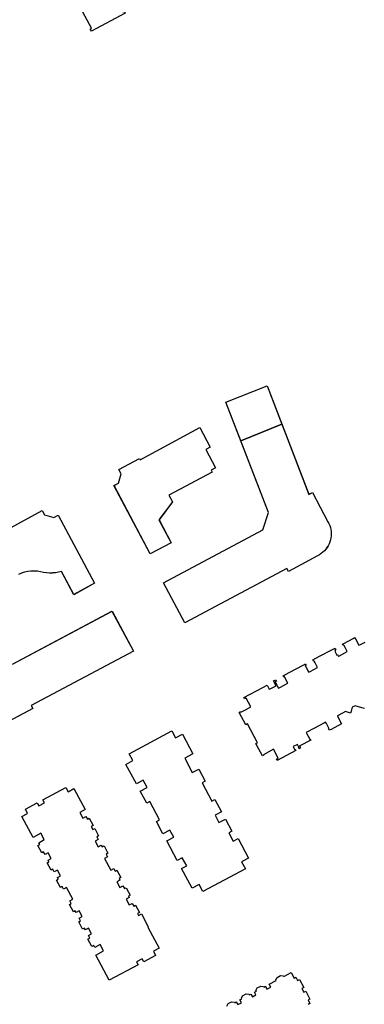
# Model space of a CAD drawing. Header units: inches. Extents: x 480978 to 483416, y 5454526 to 5457823.
# Tile 23 of 53: x 481784 to 481885, y 5456162 to 5456452. Entities that reach past the tile are written whole.
import ezdxf

# ---------------------------------------------------------------- set-up
doc = ezdxf.new("R2010")
doc.units = ezdxf.units.IN
doc.header["$MEASUREMENT"] = 0
for name, color, linetype in [('ubcv_building_records', 10, 'Continuous'), ('ubcv_buildings', 10, 'Continuous'), ('ubcv_subbuildings', 10, 'Continuous')]:
    doc.layers.add(name, color=color, linetype=linetype)

# ---------------------------------------------------------------- blocks, each defined once
blk = doc.blocks.new('ubcv_buildings_cad_ACAD_1_FMEBLOCK48')
at = {"layer": 'ubcv_buildings'}
for points in [[(-39.33, -39.43), (-51.86, -6.93), (-39.73, -2.15), (-27.45, -34.06), (-26.43, -33.51), (-21.85, -42.11), (-21.56, -42.66), (-21.33, -43.23), (-21.14, -43.82), (-21, -44.42), (-20.92, -45.03), (-20.89, -45.65), (-20.91, -46.26), (-20.99, -46.88), (-21.12, -47.48), (-21.3, -48.07), (-21.52, -48.64), (-21.8, -49.19), (-22.13, -49.72), (-22.5, -50.21), (-22.91, -50.68), (-23.35, -51.1), (-23.84, -51.49), (-24.35, -51.83), (-24.89, -52.12), (-33.49, -56.71), (-33.96, -55.83), (-63.98, -71.85), (-70.25, -60.11), (-40.98, -44.49)], [(-56.45, -20.22), (-57.75, -20.91), (-54.87, -26.3), (-56.17, -26.99), (-55.89, -27.52), (-68.66, -34.34), (-67.6, -36.31), (-71.53, -41.54), (-67.93, -48.28), (-74.09, -51.54), (-84.77, -31.45), (-83.44, -30.74), (-82.62, -28.04), (-83.33, -26.71), (-77.3, -23.5), (-77.1, -23.88), (-59.57, -14.38)]]:
    blk.add_lwpolyline(points, close=True, dxfattribs=at)
for points in [[(-129.38, -51.64), (-105.92, -38.77), (-105.21, -40.09), (-102.5, -40.91), (-101.18, -40.21), (-90.48, -60.22), (-96.57, -63.57), (-100.23, -56.71), (-101.08, -56.94), (-101.95, -57.11), (-102.83, -57.2), (-103.72, -57.21), (-104.6, -57.16), (-105.48, -57.03), (-106.34, -56.83), (-107.28, -56.7), (-108.22, -56.64), (-109.17, -56.68), (-110.11, -56.79), (-111.03, -56.98), (-111.94, -57.26), (-112.82, -57.61)], [(-114.62, -84.04), (-85.35, -68.42), (-79.05, -80.15), (-109.1, -96.19), (-108.63, -97.07), (-117.22, -101.66)]]:
    blk.add_lwpolyline(points, dxfattribs=at)

msp = doc.modelspace()

# ---------------------------------------------------------------- linework, layer by layer
at = {"layer": 'ubcv_building_records'}
for points in [[(481804.1, 5456474.38), (481804.46, 5456473.7), (481804.06, 5456473.49), (481805.63, 5456470.53), (481806.04, 5456470.75), (481806.4, 5456470.07), (481805.99, 5456469.86), (481814.39, 5456454.13), (481814.79, 5456454.34), (481815.15, 5456453.67), (481805.2, 5456448.36), (481804.84, 5456449.03), (481805.25, 5456449.25), (481799.58, 5456459.87), (481799.43, 5456460.14), (481796.85, 5456464.98), (481796.45, 5456464.76), (481796.09, 5456465.44), (481796.49, 5456465.65), (481794.91, 5456468.61), (481794.51, 5456468.39), (481794.15, 5456469.07)], [(481849.16, 5456327.86), (481844.75, 5456339.29), (481856.87, 5456344.07), (481861.22, 5456332.79)], [(481840.15, 5456326), (481838.86, 5456325.31), (481841.73, 5456319.92), (481840.43, 5456319.23), (481840.72, 5456318.7), (481827.95, 5456311.88), (481829, 5456309.91), (481825.08, 5456304.68), (481828.68, 5456297.94), (481822.52, 5456294.68), (481811.84, 5456314.77), (481813.16, 5456315.48), (481813.98, 5456318.19), (481813.28, 5456319.51), (481819.3, 5456322.73), (481819.51, 5456322.34), (481837.03, 5456331.85)], [(481857.28, 5456306.8), (481849.16, 5456327.86), (481861.22, 5456332.79), (481869.15, 5456312.17), (481870.17, 5456312.71), (481874.76, 5456304.11), (481875.04, 5456303.56), (481875.28, 5456302.99), (481875.47, 5456302.41), (481875.6, 5456301.8), (481875.68, 5456301.19), (481875.72, 5456300.58), (481875.69, 5456299.96), (481875.62, 5456299.35), (481875.49, 5456298.74), (481875.31, 5456298.15), (481875.08, 5456297.58), (481874.8, 5456297.03), (481874.48, 5456296.5), (481874.11, 5456296.01), (481873.7, 5456295.55), (481873.25, 5456295.12), (481872.77, 5456294.74), (481872.25, 5456294.39), (481871.71, 5456294.1), (481863.12, 5456289.51), (481862.65, 5456290.39), (481832.63, 5456274.37), (481826.36, 5456286.12), (481855.63, 5456301.74)], [(481849.37, 5456204.09), (481850.46, 5456202.05), (481837.94, 5456195.37), (481836.85, 5456197.41), (481834.78, 5456196.3), (481831.71, 5456202.06), (481833.22, 5456202.87), (481831.93, 5456205.29), (481830.42, 5456204.48), (481827.35, 5456210.22), (481829.39, 5456211.31), (481828.27, 5456213.41), (481826.23, 5456212.33), (481824.32, 5456215.91), (481825.26, 5456216.41), (481822.39, 5456221.79), (481821.45, 5456221.29), (481819.53, 5456224.87), (481821.57, 5456225.96), (481820.45, 5456228.07), (481818.41, 5456226.98), (481815.33, 5456232.74), (481817.37, 5456233.83), (481816.29, 5456235.87), (481828.83, 5456242.56), (481829.92, 5456240.52), (481831.96, 5456241.61), (481835.04, 5456235.85), (481832.62, 5456234.56), (481834.87, 5456230.35), (481836.75, 5456231.35), (481838.66, 5456227.77), (481837.72, 5456227.26), (481840.59, 5456221.89), (481841.53, 5456222.39), (481843.44, 5456218.8), (481841.56, 5456217.8), (481842.71, 5456215.65), (481844.59, 5456216.65), (481846.5, 5456213.07), (481845.56, 5456212.57), (481846.85, 5456210.15), (481848.33, 5456210.94), (481851.41, 5456205.18)], [(481800.07, 5456225.6), (481803.36, 5456219.44), (481801.79, 5456218.6), (481802.68, 5456216.93), (481803.58, 5456217.41), (481804, 5456216.61), (481804.54, 5456216.9), (481805.69, 5456214.75), (481805.15, 5456214.46), (481805.63, 5456213.56), (481806.17, 5456213.85), (481807.31, 5456211.7), (481806.78, 5456211.41), (481807.2, 5456210.62), (481806.3, 5456210.14), (481807.19, 5456208.47), (481808.09, 5456208.95), (481808.34, 5456208.45), (481808.9, 5456208.73), (481810.04, 5456206.59), (481809.5, 5456206.3), (481809.93, 5456205.51), (481809.03, 5456205.03), (481810.86, 5456201.6), (481811.76, 5456202.08), (481812.18, 5456201.28), (481812.72, 5456201.57), (481813.87, 5456199.42), (481813.33, 5456199.13), (481813.59, 5456198.64), (481812.7, 5456198.16), (481813.59, 5456196.49), (481814.48, 5456196.97), (481814.91, 5456196.18), (481815.45, 5456196.46), (481816.59, 5456194.31), (481816.06, 5456194.02), (481816.32, 5456193.53), (481815.42, 5456193.05), (481816.31, 5456191.38), (481817.21, 5456191.86), (481817.64, 5456191.07), (481818.17, 5456191.35), (481819.32, 5456189.2), (481818.78, 5456188.92), (481819.09, 5456188.33), (481819.9, 5456188.76), (481821.93, 5456184.95), (481821.8, 5456184.88), (481825.11, 5456178.68), (481823.41, 5456177.77), (481824.08, 5456176.51), (481820.63, 5456174.67), (481820.11, 5456175.54), (481818.48, 5456174.67), (481818.96, 5456173.78), (481810.46, 5456169.24), (481806.5, 5456176.66), (481808.78, 5456177.88), (481807.77, 5456179.77), (481806.16, 5456178.91), (481805.88, 5456179.44), (481805.34, 5456179.15), (481804.19, 5456181.3), (481804.73, 5456181.59), (481804.3, 5456182.38), (481805.2, 5456182.86), (481804.31, 5456184.53), (481803.41, 5456184.05), (481803.16, 5456184.53), (481802.62, 5456184.25), (481801.46, 5456186.41), (481802, 5456186.7), (481801.58, 5456187.49), (481802.47, 5456187.97), (481801.58, 5456189.64), (481800.69, 5456189.16), (481800.42, 5456189.65), (481799.89, 5456189.37), (481798.74, 5456191.52), (481799.28, 5456191.8), (481798.85, 5456192.6), (481799.75, 5456193.08), (481797.92, 5456196.51), (481797.02, 5456196.03), (481796.6, 5456196.82), (481796.06, 5456196.54), (481794.91, 5456198.69), (481795.45, 5456198.98), (481795.18, 5456199.47), (481796.08, 5456199.95), (481795.19, 5456201.62), (481794.29, 5456201.14), (481793.87, 5456201.93), (481793.33, 5456201.65), (481792.18, 5456203.8), (481792.72, 5456204.08), (481792.46, 5456204.58), (481793.35, 5456205.06), (481792.46, 5456206.73), (481791.57, 5456206.25), (481791.14, 5456207.04), (481790.6, 5456206.76), (481789.46, 5456208.91), (481789.99, 5456209.19), (481789.73, 5456209.69), (481791.32, 5456210.59), (481790.32, 5456212.47), (481788.03, 5456211.25), (481784.74, 5456217.42), (481786.44, 5456218.33), (481785.77, 5456219.58), (481789.23, 5456221.42), (481789.7, 5456220.53), (481791.37, 5456221.42), (481790.89, 5456222.31), (481797.7, 5456225.94), (481798.37, 5456224.69)]]:
    msp.add_lwpolyline(points, close=True, dxfattribs=at)
for points in [[(481767.22, 5456294.59), (481790.69, 5456307.45), (481791.4, 5456306.13), (481794.1, 5456305.31), (481795.42, 5456306.01), (481806.12, 5456286), (481800.04, 5456282.66), (481796.38, 5456289.51), (481795.52, 5456289.28), (481794.65, 5456289.12), (481793.77, 5456289.03), (481792.89, 5456289.01), (481792, 5456289.06), (481791.13, 5456289.19), (481790.27, 5456289.39), (481789.33, 5456289.53), (481788.38, 5456289.58), (481787.44, 5456289.55), (481786.5, 5456289.43), (481785.57, 5456289.24), (481784.66, 5456288.96), (481783.79, 5456288.61)], [(481781.99, 5456262.18), (481811.26, 5456277.8), (481817.55, 5456266.07), (481787.51, 5456250.03), (481787.98, 5456249.15), (481779.38, 5456244.56)], [(481885.49, 5456249.15), (481884.71, 5456249.39), (481882.73, 5456249.99), (481881.9, 5456249.55), (481881.54, 5456248.36), (481881.38, 5456247.83), (481879.93, 5456248.27), (481877.96, 5456247.21), (481877.53, 5456246.99), (481877.56, 5456246.92), (481878.75, 5456244.69), (481875.65, 5456243.04), (481875.38, 5456242.9), (481875.13, 5456242.76), (481874.92, 5456243.16), (481875.07, 5456243.24), (481875, 5456243.37), (481874.29, 5456244.72), (481874.06, 5456245.13), (481873.72, 5456244.95), (481870.6, 5456243.28), (481868.36, 5456242.09), (481868.58, 5456241.67), (481869.3, 5456240.33), (481869.37, 5456240.19), (481869.53, 5456240.28), (481869.74, 5456239.89), (481866.51, 5456238.16), (481866.39, 5456238.1), (481866.39, 5456238.09), (481866.67, 5456237.56), (481866.28, 5456237.35), (481866.07, 5456237.74), (481866.22, 5456237.82), (481865.79, 5456238.62), (481864.54, 5456237.95), (481864.96, 5456237.15), (481865.12, 5456237.24), (481865.33, 5456236.84), (481859.83, 5456233.91), (481859.62, 5456234.3), (481860.14, 5456234.57), (481858.75, 5456237.16), (481855.81, 5456235.59), (481855.89, 5456235.43), (481855.5, 5456235.22), (481853.85, 5456238.32), (481853.7, 5456238.59), (481853.57, 5456238.84), (481854.06, 5456239.11), (481851.09, 5456244.67), (481850.6, 5456244.41), (481848.66, 5456248.03), (481849.06, 5456248.24), (481849.14, 5456248.08), (481850.47, 5456248.79), (481852.09, 5456249.66), (481850.71, 5456252.23), (481850.65, 5456252.21), (481850.19, 5456251.97), (481849.98, 5456252.36), (481855.62, 5456255.37), (481856.83, 5456256.01), (481857.47, 5456254.82), (481857.47, 5456254.8), (481857.61, 5456254.88), (481858.55, 5456255.38), (481859.49, 5456255.88), (481859.24, 5456256.34), (481858.74, 5456257.28), (481859.4, 5456257.63), (481859.61, 5456257.24), (481859.16, 5456257), (481859.7, 5456255.99), (481860.17, 5456255.11), (481860.79, 5456255.44), (481862.59, 5456256.4), (481862.94, 5456256.59), (481861.94, 5456258.46), (481861.93, 5456258.48), (481861.9, 5456258.46), (481861.77, 5456258.4), (481861.56, 5456258.79), (481863.31, 5456259.72), (481865.45, 5456260.86), (481867.47, 5456261.94), (481868.14, 5456262.3), (481868.35, 5456261.91), (481868.09, 5456261.77), (481868.08, 5456261.76), (481868.23, 5456261.49), (481868.88, 5456260.27), (481869.06, 5456259.93), (481869.09, 5456259.87), (481869.53, 5456260.1), (481871.68, 5456261.25), (481870.97, 5456262.58), (481870.68, 5456263.12), (481870.67, 5456263.14), (481870.64, 5456263.13), (481870.51, 5456263.06), (481870.3, 5456263.45), (481872.31, 5456264.52), (481876.07, 5456266.53), (481876.88, 5456266.96), (481877.09, 5456266.57), (481876.83, 5456266.43), (481876.82, 5456266.43), (481876.96, 5456266.16), (481876.76, 5456266.05), (481877.41, 5456264.83), (481877.62, 5456264.94), (481877.8, 5456264.59), (481877.83, 5456264.53), (481878.15, 5456264.7), (481880.42, 5456265.91), (481879.77, 5456267.14), (481879.42, 5456267.79), (481879.41, 5456267.81), (481879.38, 5456267.79), (481879.25, 5456267.72), (481879.04, 5456268.12), (481879.43, 5456268.33), (481882.12, 5456269.76), (481882.66, 5456270.06), (481883.85, 5456267.82), (481883.88, 5456267.76), (481884.31, 5456267.99), (481885.65, 5456268.71)], [(481844.99, 5456161.63), (481845.37, 5456162.38), (481846.39, 5456162.93), (481847.23, 5456162.83), (481847.34, 5456162.62), (481847.78, 5456162.86), (481848.22, 5456162.06), (481849.31, 5456162.63), (481848.88, 5456163.45), (481849.4, 5456163.73), (481849.29, 5456163.93), (481849.67, 5456164.68), (481850.7, 5456165.22), (481851.53, 5456165.12), (481851.64, 5456164.92), (481852.09, 5456165.16), (481852.52, 5456164.35), (481853.59, 5456164.93), (481853.16, 5456165.73), (481853.7, 5456166.02), (481853.59, 5456166.22), (481853.97, 5456166.97), (481855, 5456167.52), (481855.83, 5456167.42), (481855.94, 5456167.22), (481856.39, 5456167.46), (481856.82, 5456166.65), (481857.91, 5456167.23), (481857.48, 5456168.04), (481859.53, 5456169.13), (481859.42, 5456169.33), (481859.8, 5456170.08), (481860.82, 5456170.63), (481861.66, 5456170.53), (481861.77, 5456170.33), (481863.92, 5456171.48), (481864.78, 5456169.86), (481865.32, 5456170.15), (481865.84, 5456169.16), (481866.38, 5456169.45), (481867.62, 5456167.13), (481867.08, 5456166.84), (481867.67, 5456165.75), (481868.21, 5456166.03), (481869.44, 5456163.71), (481868.91, 5456163.43), (481869.43, 5456162.44), (481868.89, 5456162.15)]]:
    msp.add_lwpolyline(points, dxfattribs=at)
at = {"layer": 'ubcv_buildings'}
for points in [[(481804.1, 5456474.38), (481804.46, 5456473.7), (481804.06, 5456473.49), (481805.63, 5456470.53), (481806.04, 5456470.75), (481806.4, 5456470.07), (481805.99, 5456469.86), (481814.39, 5456454.13), (481814.79, 5456454.34), (481815.15, 5456453.67), (481805.2, 5456448.36), (481804.84, 5456449.03), (481805.25, 5456449.25), (481799.58, 5456459.87), (481799.43, 5456460.14), (481796.85, 5456464.98), (481796.45, 5456464.76), (481796.09, 5456465.44), (481796.49, 5456465.65), (481794.91, 5456468.61), (481794.51, 5456468.39), (481794.15, 5456469.07)], [(481849.37, 5456204.09), (481850.46, 5456202.05), (481837.94, 5456195.37), (481836.85, 5456197.41), (481834.78, 5456196.3), (481831.71, 5456202.06), (481833.22, 5456202.87), (481831.93, 5456205.29), (481830.42, 5456204.48), (481827.35, 5456210.22), (481829.39, 5456211.31), (481828.27, 5456213.41), (481826.23, 5456212.33), (481824.32, 5456215.91), (481825.26, 5456216.41), (481822.39, 5456221.79), (481821.45, 5456221.29), (481819.53, 5456224.87), (481821.57, 5456225.96), (481820.45, 5456228.07), (481818.41, 5456226.98), (481815.33, 5456232.74), (481817.37, 5456233.83), (481816.29, 5456235.87), (481828.83, 5456242.56), (481829.92, 5456240.52), (481831.96, 5456241.61), (481835.04, 5456235.85), (481832.62, 5456234.56), (481834.87, 5456230.35), (481836.75, 5456231.35), (481838.66, 5456227.77), (481837.72, 5456227.26), (481840.59, 5456221.89), (481841.53, 5456222.39), (481843.44, 5456218.8), (481841.56, 5456217.8), (481842.71, 5456215.65), (481844.59, 5456216.65), (481846.5, 5456213.07), (481845.56, 5456212.57), (481846.85, 5456210.15), (481848.33, 5456210.94), (481851.41, 5456205.18)], [(481800.07, 5456225.6), (481803.36, 5456219.44), (481801.79, 5456218.6), (481802.68, 5456216.93), (481803.58, 5456217.41), (481804, 5456216.61), (481804.54, 5456216.9), (481805.69, 5456214.75), (481805.15, 5456214.46), (481805.63, 5456213.56), (481806.17, 5456213.85), (481807.31, 5456211.7), (481806.78, 5456211.41), (481807.2, 5456210.62), (481806.3, 5456210.14), (481807.19, 5456208.47), (481808.09, 5456208.95), (481808.34, 5456208.45), (481808.9, 5456208.73), (481810.04, 5456206.59), (481809.5, 5456206.3), (481809.93, 5456205.51), (481809.03, 5456205.03), (481810.86, 5456201.6), (481811.76, 5456202.08), (481812.18, 5456201.28), (481812.72, 5456201.57), (481813.87, 5456199.42), (481813.33, 5456199.13), (481813.59, 5456198.64), (481812.7, 5456198.16), (481813.59, 5456196.49), (481814.48, 5456196.97), (481814.91, 5456196.18), (481815.45, 5456196.46), (481816.59, 5456194.31), (481816.06, 5456194.02), (481816.32, 5456193.53), (481815.42, 5456193.05), (481816.31, 5456191.38), (481817.21, 5456191.86), (481817.64, 5456191.07), (481818.17, 5456191.35), (481819.32, 5456189.2), (481818.78, 5456188.92), (481819.09, 5456188.33), (481819.9, 5456188.76), (481821.93, 5456184.95), (481821.8, 5456184.88), (481825.11, 5456178.68), (481823.41, 5456177.77), (481824.08, 5456176.51), (481820.63, 5456174.67), (481820.11, 5456175.54), (481818.48, 5456174.67), (481818.96, 5456173.78), (481810.46, 5456169.24), (481806.5, 5456176.66), (481808.78, 5456177.88), (481807.77, 5456179.77), (481806.16, 5456178.91), (481805.88, 5456179.44), (481805.34, 5456179.15), (481804.19, 5456181.3), (481804.73, 5456181.59), (481804.3, 5456182.38), (481805.2, 5456182.86), (481804.31, 5456184.53), (481803.41, 5456184.05), (481803.16, 5456184.53), (481802.62, 5456184.25), (481801.46, 5456186.41), (481802, 5456186.7), (481801.58, 5456187.49), (481802.47, 5456187.97), (481801.58, 5456189.64), (481800.69, 5456189.16), (481800.42, 5456189.65), (481799.89, 5456189.37), (481798.74, 5456191.52), (481799.28, 5456191.8), (481798.85, 5456192.6), (481799.75, 5456193.08), (481797.92, 5456196.51), (481797.02, 5456196.03), (481796.6, 5456196.82), (481796.06, 5456196.54), (481794.91, 5456198.69), (481795.45, 5456198.98), (481795.18, 5456199.47), (481796.08, 5456199.95), (481795.19, 5456201.62), (481794.29, 5456201.14), (481793.87, 5456201.93), (481793.33, 5456201.65), (481792.18, 5456203.8), (481792.72, 5456204.08), (481792.46, 5456204.58), (481793.35, 5456205.06), (481792.46, 5456206.73), (481791.57, 5456206.25), (481791.14, 5456207.04), (481790.6, 5456206.76), (481789.46, 5456208.91), (481789.99, 5456209.19), (481789.73, 5456209.69), (481791.32, 5456210.59), (481790.32, 5456212.47), (481788.03, 5456211.25), (481784.74, 5456217.42), (481786.44, 5456218.33), (481785.77, 5456219.58), (481789.23, 5456221.42), (481789.7, 5456220.53), (481791.37, 5456221.42), (481790.89, 5456222.31), (481797.7, 5456225.94), (481798.37, 5456224.69)]]:
    msp.add_lwpolyline(points, close=True, dxfattribs=at)
for points in [[(481885.49, 5456249.15), (481884.71, 5456249.39), (481882.73, 5456249.99), (481881.9, 5456249.55), (481881.54, 5456248.36), (481881.38, 5456247.83), (481879.93, 5456248.27), (481877.96, 5456247.21), (481877.53, 5456246.99), (481877.56, 5456246.92), (481878.75, 5456244.69), (481875.65, 5456243.04), (481875.38, 5456242.9), (481875.13, 5456242.76), (481874.92, 5456243.16), (481875.07, 5456243.24), (481875, 5456243.37), (481874.29, 5456244.72), (481874.06, 5456245.13), (481873.72, 5456244.95), (481870.6, 5456243.28), (481868.36, 5456242.09), (481868.58, 5456241.67), (481869.3, 5456240.33), (481869.37, 5456240.19), (481869.53, 5456240.28), (481869.74, 5456239.89), (481866.51, 5456238.16), (481866.39, 5456238.1), (481866.39, 5456238.09), (481866.67, 5456237.56), (481866.28, 5456237.35), (481866.07, 5456237.74), (481866.22, 5456237.82), (481865.79, 5456238.62), (481864.54, 5456237.95), (481864.96, 5456237.15), (481865.12, 5456237.24), (481865.33, 5456236.84), (481859.83, 5456233.91), (481859.62, 5456234.3), (481860.14, 5456234.57), (481858.75, 5456237.16), (481855.81, 5456235.59), (481855.89, 5456235.43), (481855.5, 5456235.22), (481853.85, 5456238.32), (481853.7, 5456238.59), (481853.57, 5456238.84), (481854.06, 5456239.11), (481851.09, 5456244.67), (481850.6, 5456244.41), (481848.66, 5456248.03), (481849.06, 5456248.24), (481849.14, 5456248.08), (481850.47, 5456248.79), (481852.09, 5456249.66), (481850.71, 5456252.23), (481850.65, 5456252.21), (481850.19, 5456251.97), (481849.98, 5456252.36), (481855.62, 5456255.37), (481856.83, 5456256.01), (481857.47, 5456254.82), (481857.47, 5456254.8), (481857.61, 5456254.88), (481858.55, 5456255.38), (481859.49, 5456255.88), (481859.24, 5456256.34), (481858.74, 5456257.28), (481859.4, 5456257.63), (481859.61, 5456257.24), (481859.16, 5456257), (481859.7, 5456255.99), (481860.17, 5456255.11), (481860.79, 5456255.44), (481862.59, 5456256.4), (481862.94, 5456256.59), (481861.94, 5456258.46), (481861.93, 5456258.48), (481861.9, 5456258.46), (481861.77, 5456258.4), (481861.56, 5456258.79), (481863.31, 5456259.72), (481865.45, 5456260.86), (481867.47, 5456261.94), (481868.14, 5456262.3), (481868.35, 5456261.91), (481868.09, 5456261.77), (481868.08, 5456261.76), (481868.23, 5456261.49), (481868.88, 5456260.27), (481869.06, 5456259.93), (481869.09, 5456259.87), (481869.53, 5456260.1), (481871.68, 5456261.25), (481870.97, 5456262.58), (481870.68, 5456263.12), (481870.67, 5456263.14), (481870.64, 5456263.13), (481870.51, 5456263.06), (481870.3, 5456263.45), (481872.31, 5456264.52), (481876.07, 5456266.53), (481876.88, 5456266.96), (481877.09, 5456266.57), (481876.83, 5456266.43), (481876.82, 5456266.43), (481876.96, 5456266.16), (481876.76, 5456266.05), (481877.41, 5456264.83), (481877.62, 5456264.94), (481877.8, 5456264.59), (481877.83, 5456264.53), (481878.15, 5456264.7), (481880.42, 5456265.91), (481879.77, 5456267.14), (481879.42, 5456267.79), (481879.41, 5456267.81), (481879.38, 5456267.79), (481879.25, 5456267.72), (481879.04, 5456268.12), (481879.43, 5456268.33), (481882.12, 5456269.76), (481882.66, 5456270.06), (481883.85, 5456267.82), (481883.88, 5456267.76), (481884.31, 5456267.99), (481885.65, 5456268.71)], [(481844.99, 5456161.63), (481845.37, 5456162.38), (481846.39, 5456162.93), (481847.23, 5456162.83), (481847.34, 5456162.62), (481847.78, 5456162.86), (481848.22, 5456162.06), (481849.31, 5456162.63), (481848.88, 5456163.45), (481849.4, 5456163.73), (481849.29, 5456163.93), (481849.67, 5456164.68), (481850.7, 5456165.22), (481851.53, 5456165.12), (481851.64, 5456164.92), (481852.09, 5456165.16), (481852.52, 5456164.35), (481853.59, 5456164.93), (481853.16, 5456165.73), (481853.7, 5456166.02), (481853.59, 5456166.22), (481853.97, 5456166.97), (481855, 5456167.52), (481855.83, 5456167.42), (481855.94, 5456167.22), (481856.39, 5456167.46), (481856.82, 5456166.65), (481857.91, 5456167.23), (481857.48, 5456168.04), (481859.53, 5456169.13), (481859.42, 5456169.33), (481859.8, 5456170.08), (481860.82, 5456170.63), (481861.66, 5456170.53), (481861.77, 5456170.33), (481863.92, 5456171.48), (481864.78, 5456169.86), (481865.32, 5456170.15), (481865.84, 5456169.16), (481866.38, 5456169.45), (481867.62, 5456167.13), (481867.08, 5456166.84), (481867.67, 5456165.75), (481868.21, 5456166.03), (481869.44, 5456163.71), (481868.91, 5456163.43), (481869.43, 5456162.44), (481868.89, 5456162.15)]]:
    msp.add_lwpolyline(points, dxfattribs=at)
at = {"layer": 'ubcv_subbuildings'}
for points in [[(481857.28, 5456306.8), (481844.75, 5456339.29), (481856.87, 5456344.07), (481869.15, 5456312.17), (481870.17, 5456312.71), (481874.76, 5456304.11), (481875.04, 5456303.56), (481875.28, 5456302.99), (481875.47, 5456302.41), (481875.6, 5456301.8), (481875.68, 5456301.19), (481875.72, 5456300.58), (481875.69, 5456299.96), (481875.62, 5456299.35), (481875.49, 5456298.74), (481875.31, 5456298.15), (481875.08, 5456297.58), (481874.8, 5456297.03), (481874.48, 5456296.5), (481874.11, 5456296.01), (481873.7, 5456295.55), (481873.25, 5456295.12), (481872.77, 5456294.74), (481872.25, 5456294.39), (481871.71, 5456294.1), (481863.12, 5456289.51), (481862.65, 5456290.39), (481832.63, 5456274.37), (481826.36, 5456286.12), (481855.63, 5456301.74)], [(481840.15, 5456326), (481838.86, 5456325.31), (481841.73, 5456319.92), (481840.43, 5456319.23), (481840.72, 5456318.7), (481827.95, 5456311.88), (481829, 5456309.91), (481825.08, 5456304.68), (481828.68, 5456297.94), (481822.52, 5456294.68), (481811.84, 5456314.77), (481813.16, 5456315.48), (481813.98, 5456318.19), (481813.28, 5456319.51), (481819.3, 5456322.73), (481819.51, 5456322.34), (481837.03, 5456331.85)]]:
    msp.add_lwpolyline(points, close=True, dxfattribs=at)
for points in [[(481767.22, 5456294.59), (481790.69, 5456307.45), (481791.4, 5456306.13), (481794.1, 5456305.31), (481795.42, 5456306.01), (481806.12, 5456286), (481800.04, 5456282.66), (481796.38, 5456289.51), (481795.52, 5456289.28), (481794.65, 5456289.12), (481793.77, 5456289.03), (481792.89, 5456289.01), (481792, 5456289.06), (481791.13, 5456289.19), (481790.27, 5456289.39), (481789.33, 5456289.53), (481788.38, 5456289.58), (481787.44, 5456289.55), (481786.5, 5456289.43), (481785.57, 5456289.24), (481784.66, 5456288.96), (481783.79, 5456288.61)], [(481781.99, 5456262.18), (481811.26, 5456277.8), (481817.55, 5456266.07), (481787.51, 5456250.03), (481787.98, 5456249.15), (481779.38, 5456244.56)]]:
    msp.add_lwpolyline(points, dxfattribs=at)

# ---------------------------------------------------------------- block references
at = {"layer": 'ubcv_buildings'}
msp.add_blockref('ubcv_buildings_cad_ACAD_1_FMEBLOCK48', (481896.6, 5456346.22), dxfattribs=at)

doc.saveas('drawing.dxf')
